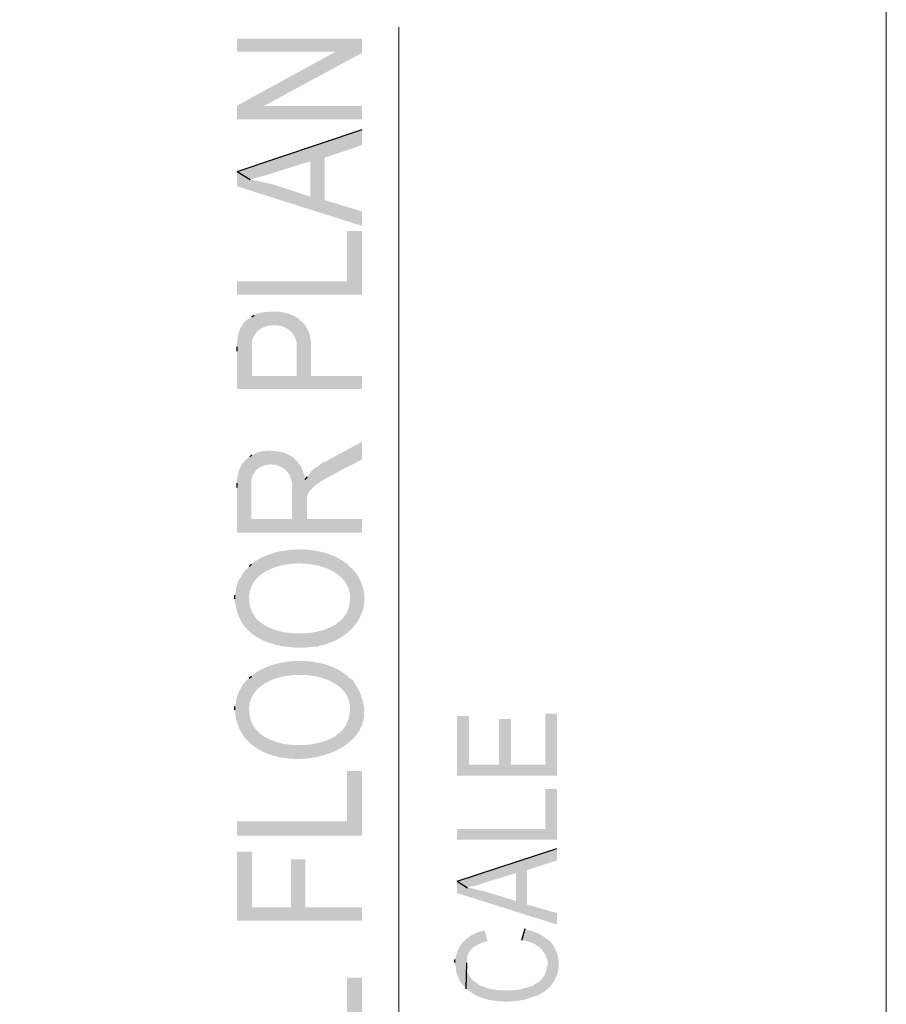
# Model space of a CAD drawing. Header units: millimetres. Extents: x 5 to 204, y 5 to 291.
# Tile 26 of 52: x 179 to 204, y 92 to 120. Entities that reach past the tile are written whole.
import ezdxf

# ---------------------------------------------------------------- set-up
doc = ezdxf.new("R2010")
doc.units = ezdxf.units.MM
doc.header["$MEASUREMENT"] = 0
doc.layers.get('0').update_dxf_attribs({"linetype": 'CONTINUOUS'})

msp = doc.modelspace()

# ---------------------------------------------------------------- hatches: boundary and pattern name
at = {"true_color": 0x000007}
for points in [[(185.7, 119.812), (185.7, 119.432), (188.546, 119.432), (189.307, 119.398), (189.307, 119.812)], [(185.7, 117.876), (186.461, 117.86), (189.307, 119.398), (188.546, 119.432)], [(185.7, 117.876), (185.7, 117.479), (189.307, 117.479), (189.307, 117.86), (186.461, 117.86)], [(185.7, 115.973), (186.08, 115.742), (186.13, 115.758), (186.13, 115.758), (186.159, 115.766), (186.188, 115.774), (186.217, 115.782), (186.246, 115.79), (186.275, 115.798), (186.304, 115.806), (186.333, 115.813), (186.361, 115.821), (186.39, 115.828), (186.419, 115.836), (186.448, 115.844), (186.477, 115.851), (186.506, 115.859), (186.535, 115.867), (186.564, 115.875), (186.593, 115.883), (186.622, 115.892), (186.651, 115.9), (186.68, 115.909), (186.709, 115.918), (186.738, 115.927), (186.767, 115.937), (186.796, 115.947), (186.825, 115.957), (186.825, 115.957), (187.818, 116.271), (187.818, 115.245), (188.231, 116.37), (189.307, 116.734), (189.307, 117.181)], [(185.7, 115.973), (185.7, 115.543), (189.307, 114.401), (189.307, 114.815), (188.231, 115.146), (188.231, 116.37), (187.818, 115.245), (186.759, 115.593), (186.759, 115.593), (186.734, 115.599), (186.709, 115.605), (186.684, 115.611), (186.659, 115.616), (186.635, 115.622), (186.61, 115.627), (186.585, 115.633), (186.56, 115.638), (186.535, 115.643), (186.51, 115.649), (186.486, 115.654), (186.461, 115.659), (186.436, 115.664), (186.411, 115.669), (186.386, 115.675), (186.361, 115.68), (186.337, 115.685), (186.312, 115.69), (186.287, 115.696), (186.262, 115.702), (186.237, 115.707), (186.213, 115.713), (186.188, 115.719), (186.163, 115.725), (186.163, 115.725), (186.08, 115.742)], [(185.7, 112.796), (185.7, 112.416), (189.307, 112.416), (189.307, 114.253), (188.877, 114.253), (188.877, 112.796)], [(186.13, 111.771), (186.13, 110.827), (186.13, 110.861), (186.13, 110.861), (186.124, 110.968), (186.133, 111.066), (186.156, 111.154), (186.192, 111.234), (186.239, 111.304), (186.297, 111.365), (186.362, 111.416), (186.435, 111.459), (186.513, 111.491), (186.596, 111.515), (186.682, 111.528), (186.769, 111.533), (186.856, 111.527), (186.942, 111.512), (187.025, 111.488), (187.104, 111.454), (187.178, 111.41), (187.244, 111.356), (187.303, 111.293), (187.351, 111.219), (187.389, 111.136), (187.414, 111.043), (187.425, 110.94), (187.42, 110.827), (187.42, 110.827), (187.42, 110.066), (187.487, 111.721), (187.42, 111.754), (187.42, 111.754), (187.377, 111.78), (187.332, 111.803), (187.287, 111.824), (187.241, 111.843), (187.194, 111.86), (187.147, 111.874), (187.099, 111.887), (187.051, 111.898), (187.003, 111.907), (186.954, 111.914), (186.905, 111.92), (186.856, 111.924), (186.807, 111.926), (186.757, 111.927), (186.708, 111.926), (186.659, 111.924), (186.61, 111.921), (186.562, 111.917), (186.514, 111.911), (186.466, 111.905), (186.418, 111.897), (186.371, 111.889), (186.325, 111.88), (186.279, 111.87), (186.279, 111.87), (186.196, 111.82)], [(185.7, 110.778), (185.7, 109.686), (189.307, 109.686), (189.307, 110.066), (187.834, 110.066), (187.834, 110.827), (187.834, 110.827), (187.836, 110.865), (187.836, 110.903), (187.836, 110.942), (187.835, 110.981), (187.833, 111.02), (187.829, 111.059), (187.825, 111.099), (187.819, 111.138), (187.812, 111.177), (187.803, 111.216), (187.794, 111.255), (187.782, 111.293), (187.77, 111.33), (187.756, 111.367), (187.74, 111.403), (187.723, 111.438), (187.704, 111.472), (187.683, 111.505), (187.66, 111.536), (187.636, 111.566), (187.61, 111.595), (187.582, 111.622), (187.552, 111.648), (187.52, 111.671), (187.52, 111.671), (187.487, 111.721), (187.42, 110.066), (186.13, 110.066), (186.13, 111.771), (186.064, 111.737), (186.064, 111.737), (186.033, 111.72), (186.005, 111.701), (185.977, 111.68), (185.952, 111.658), (185.927, 111.635), (185.904, 111.61), (185.883, 111.584), (185.863, 111.557), (185.844, 111.529), (185.826, 111.5), (185.81, 111.47), (185.795, 111.44), (185.781, 111.408), (185.768, 111.376), (185.757, 111.344), (185.746, 111.311), (185.737, 111.278), (185.729, 111.244), (185.721, 111.211), (185.715, 111.177), (185.71, 111.143), (185.706, 111.109), (185.702, 111.076), (185.7, 111.043), (185.7, 111.043), (185.7, 110.91)], [(187.669, 107.071), (187.718, 106.376), (187.718, 106.393), (187.718, 106.393), (187.711, 106.45), (187.712, 106.504), (187.718, 106.556), (187.73, 106.605), (187.748, 106.652), (187.771, 106.698), (187.799, 106.741), (187.83, 106.782), (187.866, 106.822), (187.905, 106.86), (187.947, 106.896), (187.991, 106.931), (188.038, 106.964), (188.086, 106.996), (188.135, 107.027), (188.185, 107.057), (188.236, 107.086), (188.286, 107.114), (188.336, 107.142), (188.385, 107.168), (188.432, 107.194), (188.478, 107.22), (188.521, 107.245), (188.562, 107.27), (188.562, 107.27), (189.307, 107.651), (189.307, 108.163), (188.331, 107.634), (188.281, 107.601), (188.182, 107.568), (188.016, 107.435), (187.95, 107.402), (187.867, 107.336), (187.834, 107.303), (187.801, 107.253), (187.735, 107.154)], [(186.064, 107.733), (186.113, 106.873), (186.113, 106.889), (186.113, 106.889), (186.108, 106.987), (186.117, 107.076), (186.139, 107.158), (186.172, 107.231), (186.215, 107.296), (186.267, 107.353), (186.326, 107.401), (186.392, 107.44), (186.463, 107.471), (186.538, 107.492), (186.616, 107.505), (186.694, 107.508), (186.773, 107.502), (186.851, 107.486), (186.927, 107.46), (186.998, 107.425), (187.065, 107.38), (187.125, 107.325), (187.179, 107.259), (187.223, 107.183), (187.257, 107.097), (187.28, 107), (187.291, 106.892), (187.288, 106.774), (187.288, 106.774), (187.288, 105.93), (187.338, 107.717), (187.255, 107.75), (187.255, 107.75), (187.224, 107.77), (187.191, 107.789), (187.154, 107.806), (187.115, 107.823), (187.073, 107.837), (187.029, 107.851), (186.984, 107.863), (186.937, 107.874), (186.889, 107.883), (186.84, 107.89), (186.79, 107.896), (186.74, 107.901), (186.69, 107.904), (186.64, 107.905), (186.59, 107.904), (186.542, 107.902), (186.494, 107.898), (186.448, 107.892), (186.403, 107.884), (186.36, 107.874), (186.319, 107.863), (186.281, 107.849), (186.245, 107.834), (186.213, 107.816), (186.213, 107.816), (186.13, 107.783)], [(185.7, 106.84), (185.7, 105.533), (189.307, 105.533), (189.307, 105.93), (187.718, 105.93), (187.718, 106.376), (187.718, 106.376), (187.716, 106.425), (187.715, 106.477), (187.713, 106.531), (187.711, 106.587), (187.708, 106.645), (187.705, 106.704), (187.702, 106.764), (187.697, 106.826), (187.691, 106.887), (187.684, 106.95), (187.675, 107.012), (187.665, 107.073), (187.652, 107.135), (187.638, 107.195), (187.621, 107.254), (187.602, 107.312), (187.58, 107.367), (187.555, 107.421), (187.528, 107.473), (187.497, 107.521), (187.463, 107.567), (187.425, 107.61), (187.383, 107.649), (187.338, 107.684), (187.338, 107.684), (187.338, 107.717), (187.288, 105.93), (186.113, 105.93), (186.113, 106.873), (186.064, 107.733), (185.981, 107.667), (185.981, 107.667), (185.957, 107.646), (185.935, 107.626), (185.914, 107.605), (185.895, 107.584), (185.877, 107.563), (185.86, 107.542), (185.845, 107.521), (185.831, 107.499), (185.818, 107.477), (185.806, 107.455), (185.795, 107.433), (185.784, 107.411), (185.775, 107.388), (185.766, 107.364), (185.758, 107.341), (185.751, 107.317), (185.743, 107.292), (185.737, 107.267), (185.73, 107.241), (185.724, 107.215), (185.718, 107.188), (185.712, 107.161), (185.706, 107.133), (185.7, 107.104), (185.7, 107.104), (185.7, 106.972)], [(186.047, 104.556), (186.047, 103.646), (186.047, 103.696), (186.047, 103.696), (186.067, 103.847), (186.113, 103.984), (186.182, 104.109), (186.272, 104.221), (186.381, 104.32), (186.507, 104.406), (186.647, 104.479), (186.798, 104.539), (186.96, 104.586), (187.128, 104.62), (187.302, 104.641), (187.478, 104.649), (187.655, 104.644), (187.83, 104.626), (188, 104.595), (188.164, 104.551), (188.319, 104.494), (188.462, 104.424), (188.592, 104.341), (188.707, 104.245), (188.803, 104.135), (188.879, 104.013), (188.931, 103.878), (188.959, 103.729), (188.959, 103.729), (188.959, 103.63), (188.959, 104.556), (188.959, 104.556), (188.877, 104.632), (188.786, 104.701), (188.689, 104.764), (188.586, 104.82), (188.476, 104.87), (188.362, 104.914), (188.244, 104.952), (188.122, 104.984), (187.996, 105.01), (187.869, 105.029), (187.739, 105.043), (187.609, 105.051), (187.478, 105.052), (187.347, 105.048), (187.217, 105.038), (187.089, 105.022), (186.963, 105), (186.84, 104.973), (186.72, 104.94), (186.604, 104.901), (186.493, 104.856), (186.388, 104.806), (186.289, 104.75), (186.196, 104.689), (186.196, 104.689), (186.113, 104.623)], [(185.633, 103.63), (185.633, 103.547), (185.667, 103.431), (185.667, 103.431), (185.689, 103.305), (185.722, 103.187), (185.765, 103.076), (185.817, 102.973), (185.878, 102.877), (185.948, 102.789), (186.025, 102.708), (186.11, 102.633), (186.2, 102.566), (186.297, 102.504), (186.398, 102.45), (186.504, 102.401), (186.614, 102.359), (186.727, 102.322), (186.843, 102.291), (186.961, 102.266), (187.08, 102.246), (187.2, 102.231), (187.32, 102.221), (187.44, 102.216), (187.558, 102.215), (187.675, 102.219), (187.789, 102.227), (187.9, 102.24), (187.9, 102.24), (188.016, 102.24), (188.099, 102.273), (188.099, 102.273), (188.225, 102.304), (188.347, 102.342), (188.464, 102.388), (188.576, 102.441), (188.682, 102.501), (188.782, 102.567), (188.876, 102.639), (188.964, 102.716), (189.044, 102.799), (189.116, 102.886), (189.18, 102.978), (189.236, 103.073), (189.284, 103.173), (189.322, 103.276), (189.35, 103.382), (189.369, 103.49), (189.377, 103.601), (189.374, 103.713), (189.36, 103.827), (189.334, 103.943), (189.297, 104.059), (189.247, 104.175), (189.184, 104.291), (189.108, 104.407), (189.108, 104.407), (188.959, 104.556), (188.959, 103.63), (188.959, 103.63), (188.959, 103.596), (188.957, 103.563), (188.953, 103.529), (188.948, 103.494), (188.942, 103.46), (188.935, 103.426), (188.926, 103.391), (188.916, 103.357), (188.904, 103.323), (188.892, 103.29), (188.877, 103.257), (188.862, 103.224), (188.845, 103.193), (188.827, 103.162), (188.808, 103.132), (188.788, 103.103), (188.766, 103.075), (188.743, 103.048), (188.719, 103.023), (188.693, 102.999), (188.666, 102.976), (188.638, 102.955), (188.609, 102.936), (188.579, 102.918), (188.579, 102.918), (188.579, 102.902), (188.513, 102.869), (188.513, 102.869), (188.424, 102.817), (188.325, 102.772), (188.216, 102.732), (188.099, 102.698), (187.975, 102.67), (187.846, 102.648), (187.712, 102.633), (187.576, 102.625), (187.437, 102.625), (187.299, 102.631), (187.161, 102.646), (187.025, 102.668), (186.893, 102.699), (186.766, 102.737), (186.645, 102.785), (186.532, 102.842), (186.427, 102.907), (186.332, 102.983), (186.249, 103.068), (186.178, 103.162), (186.121, 103.267), (186.08, 103.383), (186.054, 103.509), (186.047, 103.646), (186.047, 103.646), (186.047, 104.556), (185.915, 104.424), (185.849, 104.341), (185.832, 104.275), (185.766, 104.192), (185.716, 104.11), (185.7, 104.027), (185.667, 103.928), (185.667, 103.828), (185.633, 103.729)], [(186.047, 101.33), (186.047, 100.42), (186.047, 100.469), (186.047, 100.469), (186.065, 100.62), (186.109, 100.758), (186.178, 100.883), (186.267, 100.996), (186.376, 101.095), (186.502, 101.182), (186.642, 101.256), (186.795, 101.317), (186.957, 101.365), (187.126, 101.4), (187.301, 101.422), (187.478, 101.431), (187.656, 101.427), (187.832, 101.41), (188.003, 101.38), (188.167, 101.337), (188.323, 101.281), (188.467, 101.212), (188.597, 101.129), (188.711, 101.034), (188.807, 100.925), (188.882, 100.803), (188.933, 100.668), (188.959, 100.519), (188.959, 100.519), (188.959, 100.403), (188.959, 101.33), (188.959, 101.33), (188.875, 101.407), (188.783, 101.478), (188.684, 101.542), (188.58, 101.599), (188.47, 101.65), (188.355, 101.695), (188.237, 101.733), (188.114, 101.765), (187.989, 101.791), (187.862, 101.81), (187.732, 101.823), (187.602, 101.83), (187.472, 101.831), (187.342, 101.827), (187.213, 101.816), (187.085, 101.799), (186.96, 101.777), (186.837, 101.749), (186.718, 101.715), (186.603, 101.675), (186.493, 101.63), (186.388, 101.58), (186.288, 101.524), (186.196, 101.462), (186.196, 101.462), (186.113, 101.396)], [(185.633, 100.42), (185.633, 100.403), (185.633, 100.403), (185.674, 100.124), (185.76, 99.878), (185.885, 99.663), (186.046, 99.48), (186.236, 99.327), (186.452, 99.205), (186.688, 99.111), (186.94, 99.046), (187.202, 99.008), (187.47, 98.998), (187.738, 99.013), (188.002, 99.055), (188.256, 99.121), (188.497, 99.211), (188.718, 99.324), (188.916, 99.461), (189.084, 99.619), (189.219, 99.798), (189.315, 99.998), (189.367, 100.218), (189.371, 100.457), (189.322, 100.714), (189.213, 100.989), (189.042, 101.28), (189.042, 101.28), (188.959, 101.33), (188.959, 100.403), (188.959, 100.403), (188.957, 100.37), (188.953, 100.336), (188.948, 100.303), (188.943, 100.269), (188.936, 100.235), (188.928, 100.202), (188.919, 100.168), (188.908, 100.135), (188.897, 100.102), (188.884, 100.069), (188.871, 100.037), (188.856, 100.006), (188.84, 99.975), (188.822, 99.946), (188.804, 99.917), (188.784, 99.888), (188.763, 99.861), (188.741, 99.835), (188.717, 99.811), (188.692, 99.787), (188.666, 99.765), (188.638, 99.745), (188.609, 99.726), (188.579, 99.708), (188.579, 99.708), (188.579, 99.692), (188.513, 99.642), (188.513, 99.642), (188.42, 99.591), (188.318, 99.545), (188.207, 99.505), (188.089, 99.471), (187.964, 99.443), (187.834, 99.422), (187.701, 99.407), (187.564, 99.399), (187.427, 99.398), (187.29, 99.405), (187.153, 99.419), (187.019, 99.441), (186.889, 99.472), (186.763, 99.511), (186.644, 99.559), (186.532, 99.615), (186.428, 99.681), (186.335, 99.756), (186.252, 99.841), (186.181, 99.936), (186.125, 100.041), (186.082, 100.156), (186.056, 100.283), (186.047, 100.42), (186.047, 100.42), (186.047, 101.33), (185.981, 101.28), (185.981, 101.28), (185.964, 101.264), (185.947, 101.246), (185.929, 101.225), (185.911, 101.202), (185.892, 101.178), (185.874, 101.151), (185.855, 101.123), (185.837, 101.094), (185.819, 101.063), (185.801, 101.032), (185.784, 101), (185.768, 100.968), (185.752, 100.935), (185.738, 100.902), (185.724, 100.87), (185.711, 100.838), (185.7, 100.806), (185.69, 100.775), (185.682, 100.745), (185.675, 100.717), (185.67, 100.69), (185.667, 100.664), (185.666, 100.64), (185.667, 100.618), (185.667, 100.618), (185.633, 100.519)], [(192.053, 100.238), (192.053, 98.517), (194.933, 98.517), (194.933, 100.304), (194.602, 100.304), (194.602, 98.831), (193.609, 98.831), (193.609, 100.155), (193.261, 100.155), (193.261, 98.831), (192.401, 98.831), (192.401, 100.238)], [(185.7, 97.193), (185.7, 96.78), (189.307, 96.78), (189.307, 98.649), (188.877, 98.649), (188.877, 97.193)], [(192.053, 96.978), (192.053, 96.664), (194.933, 96.664), (194.933, 98.136), (194.602, 98.136), (194.602, 96.978)], [(185.7, 96.316), (185.7, 94.331), (189.307, 94.331), (189.307, 94.711), (187.669, 94.711), (187.669, 96.101), (187.255, 96.101), (187.255, 94.711), (186.13, 94.711), (186.13, 96.316)], [(192.053, 95.472), (192.351, 95.274), (192.401, 95.307), (192.401, 95.307), (192.435, 95.311), (192.466, 95.316), (192.495, 95.32), (192.522, 95.325), (192.547, 95.33), (192.57, 95.335), (192.592, 95.34), (192.612, 95.346), (192.632, 95.351), (192.651, 95.357), (192.669, 95.363), (192.686, 95.369), (192.704, 95.375), (192.721, 95.382), (192.739, 95.388), (192.758, 95.395), (192.777, 95.402), (192.796, 95.409), (192.817, 95.417), (192.84, 95.424), (192.864, 95.432), (192.889, 95.44), (192.917, 95.448), (192.947, 95.456), (192.947, 95.456), (193.758, 95.704), (193.758, 94.893), (194.072, 95.787), (194.933, 96.068), (194.933, 96.416)], [(192.053, 95.472), (192.053, 95.125), (194.933, 94.215), (194.933, 94.546), (194.072, 94.794), (194.072, 95.787), (193.758, 94.893), (192.897, 95.158), (192.897, 95.158), (192.879, 95.162), (192.86, 95.167), (192.841, 95.171), (192.822, 95.176), (192.802, 95.181), (192.783, 95.185), (192.764, 95.19), (192.744, 95.195), (192.725, 95.2), (192.705, 95.206), (192.685, 95.211), (192.666, 95.216), (192.646, 95.221), (192.626, 95.226), (192.607, 95.231), (192.587, 95.236), (192.568, 95.242), (192.548, 95.246), (192.529, 95.251), (192.51, 95.256), (192.491, 95.261), (192.472, 95.265), (192.453, 95.27), (192.434, 95.274), (192.434, 95.274), (192.351, 95.274)], [(191.987, 93.123), (191.987, 93.057), (192.02, 92.99), (192.02, 92.908), (192.037, 92.825), (192.053, 92.759), (192.103, 92.676), (192.12, 92.61), (192.169, 92.544), (192.169, 92.527), (192.219, 92.461), (192.269, 92.428), (192.318, 92.362), (192.335, 93.106), (192.335, 93.106), (192.334, 93.151), (192.335, 93.193), (192.339, 93.232), (192.345, 93.27), (192.353, 93.306), (192.364, 93.339), (192.376, 93.371), (192.39, 93.401), (192.407, 93.429), (192.425, 93.456), (192.445, 93.482), (192.467, 93.505), (192.491, 93.528), (192.516, 93.55), (192.543, 93.57), (192.571, 93.589), (192.601, 93.608), (192.633, 93.625), (192.665, 93.642), (192.699, 93.658), (192.735, 93.674), (192.771, 93.689), (192.809, 93.704), (192.848, 93.719), (192.848, 93.719), (192.93, 93.735), (192.848, 94.049), (192.815, 94.033), (192.815, 94.033), (192.767, 94.023), (192.72, 94.012), (192.673, 93.997), (192.627, 93.981), (192.582, 93.963), (192.537, 93.942), (192.493, 93.919), (192.451, 93.894), (192.409, 93.868), (192.369, 93.839), (192.33, 93.809), (192.293, 93.776), (192.258, 93.742), (192.225, 93.707), (192.193, 93.67), (192.164, 93.631), (192.137, 93.591), (192.112, 93.549), (192.09, 93.506), (192.07, 93.461), (192.053, 93.416), (192.039, 93.369), (192.028, 93.321), (192.02, 93.272), (192.02, 93.272), (191.987, 93.206)], [(193.923, 93.768), (193.989, 93.752), (193.989, 93.752), (194.032, 93.743), (194.074, 93.733), (194.114, 93.722), (194.153, 93.71), (194.191, 93.696), (194.228, 93.682), (194.263, 93.666), (194.298, 93.649), (194.331, 93.63), (194.362, 93.61), (194.393, 93.588), (194.422, 93.565), (194.449, 93.541), (194.476, 93.515), (194.501, 93.487), (194.525, 93.457), (194.548, 93.426), (194.569, 93.393), (194.589, 93.358), (194.607, 93.322), (194.624, 93.283), (194.64, 93.243), (194.655, 93.2), (194.668, 93.156), (194.668, 93.156), (194.668, 93.073), (194.684, 93.768), (194.684, 93.768), (194.663, 93.785), (194.642, 93.801), (194.621, 93.817), (194.599, 93.833), (194.577, 93.848), (194.554, 93.863), (194.531, 93.878), (194.508, 93.893), (194.485, 93.907), (194.461, 93.92), (194.438, 93.933), (194.413, 93.946), (194.389, 93.958), (194.364, 93.97), (194.339, 93.981), (194.314, 93.991), (194.289, 94.001), (194.263, 94.01), (194.237, 94.019), (194.211, 94.026), (194.185, 94.033), (194.159, 94.039), (194.132, 94.045), (194.105, 94.049), (194.105, 94.049), (194.022, 94.099)], [(192.318, 92.362), (192.434, 92.279), (192.434, 92.279), (192.488, 92.237), (192.548, 92.199), (192.612, 92.164), (192.68, 92.132), (192.752, 92.104), (192.827, 92.079), (192.906, 92.057), (192.986, 92.038), (193.069, 92.022), (193.153, 92.01), (193.238, 92), (193.323, 91.994), (193.409, 91.99), (193.495, 91.989), (193.58, 91.991), (193.663, 91.996), (193.745, 92.003), (193.825, 92.014), (193.903, 92.027), (193.978, 92.042), (194.049, 92.06), (194.116, 92.081), (194.179, 92.104), (194.238, 92.13), (194.238, 92.13), (194.304, 92.147), (194.32, 92.147), (194.32, 92.147), (194.403, 92.182), (194.48, 92.223), (194.552, 92.268), (194.619, 92.317), (194.68, 92.37), (194.737, 92.427), (194.787, 92.487), (194.833, 92.55), (194.872, 92.616), (194.906, 92.685), (194.935, 92.755), (194.957, 92.827), (194.974, 92.901), (194.985, 92.975), (194.99, 93.051), (194.988, 93.127), (194.981, 93.203), (194.967, 93.28), (194.947, 93.356), (194.921, 93.431), (194.888, 93.505), (194.849, 93.578), (194.803, 93.649), (194.75, 93.719), (194.75, 93.719), (194.684, 93.768), (194.668, 93.073), (194.668, 93.04), (194.635, 92.974), (194.635, 92.891), (194.602, 92.825), (194.585, 92.759), (194.486, 92.626), (194.436, 92.577), (194.37, 92.527), (194.32, 92.511), (194.254, 92.461), (194.221, 92.444), (194.155, 92.428), (194.072, 92.395), (194.006, 92.378), (193.84, 92.329), (193.758, 92.329), (193.658, 92.312), (193.46, 92.312), (193.46, 92.312), (193.437, 92.312), (193.413, 92.312), (193.39, 92.313), (193.365, 92.314), (193.341, 92.315), (193.316, 92.316), (193.291, 92.317), (193.266, 92.319), (193.24, 92.321), (193.215, 92.323), (193.189, 92.326), (193.164, 92.329), (193.139, 92.332), (193.114, 92.336), (193.089, 92.34), (193.064, 92.344), (193.04, 92.349), (193.015, 92.354), (192.992, 92.36), (192.968, 92.366), (192.946, 92.372), (192.923, 92.379), (192.902, 92.387), (192.881, 92.395), (192.881, 92.395), (192.815, 92.428), (192.732, 92.444), (192.732, 92.444), (192.7, 92.466), (192.671, 92.486), (192.644, 92.504), (192.62, 92.521), (192.597, 92.537), (192.577, 92.551), (192.558, 92.565), (192.541, 92.577), (192.526, 92.59), (192.511, 92.602), (192.498, 92.614), (192.486, 92.626), (192.474, 92.639), (192.463, 92.652), (192.453, 92.666), (192.443, 92.681), (192.432, 92.697), (192.422, 92.714), (192.412, 92.733), (192.401, 92.754), (192.39, 92.777), (192.378, 92.801), (192.365, 92.828), (192.351, 92.858), (192.351, 92.858), (192.335, 92.957), (192.335, 93.106)], [(185.7, 91.22), (185.7, 90.806), (189.307, 90.806), (189.307, 92.676), (188.877, 92.676), (188.877, 91.22)]]:
    msp.add_hatch(color=0, dxfattribs=at).paths.add_polyline_path(points)

# ---------------------------------------------------------------- linework, layer by layer
at = {"color": 0, "linetype": 'Continuous', "lineweight": -2, "true_color": 0x000007}
for p, q in [((185.7, 115.973), (189.307, 117.181)), ((185.7, 115.973), (186.08, 115.742)), ((186.13, 111.771), (186.196, 111.82)), ((185.7, 110.778), (185.7, 110.91)), ((186.064, 107.733), (186.13, 107.783)), ((185.7, 106.84), (185.7, 106.972)), ((187.669, 107.071), (187.735, 107.154)), ((186.047, 104.556), (186.113, 104.623)), ((185.633, 103.63), (185.633, 103.729)), ((186.047, 101.33), (186.113, 101.396)), ((185.633, 100.42), (185.633, 100.519)), ((192.053, 95.472), (194.933, 96.416)), ((192.053, 95.472), (192.351, 95.274)), ((193.923, 93.768), (194.022, 94.099)), ((191.987, 93.123), (191.987, 93.206)), ((192.318, 92.362), (192.335, 93.106))]:
    msp.add_line(p, q, dxfattribs=at)
at = {"color": 0, "linetype": 'Continuous', "lineweight": 9, "true_color": 0x000001}
msp.add_lwpolyline([(5.361, 5.394), (204.447, 5.394), (204.447, 291.067), (5.361, 291.067)], close=True, dxfattribs=at)
at = {"color": 0, "linetype": 'Continuous', "lineweight": 18, "true_color": 0x000007}
msp.add_lwpolyline([(190.366, 75.584), (190.366, 120.143), (190.366, 120.143)], dxfattribs=at)

doc.saveas('drawing.dxf')
